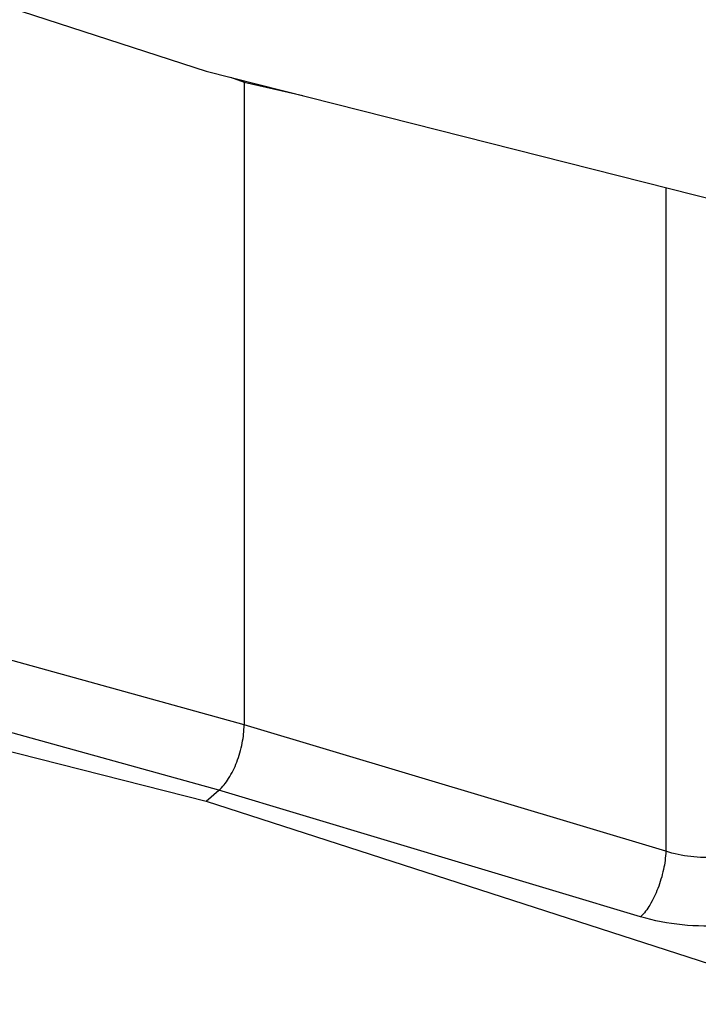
# Model space of a CAD drawing. Extents: x 0 to 594, y 0 to 420.
# Tile 49 of 93: x 502 to 516, y 183 to 203. Entities that reach past the tile are written whole.
import ezdxf

# ---------------------------------------------------------------- set-up
doc = ezdxf.new("R2010")
doc.units = 0
doc.header["$LTSCALE"] = 32.67
doc.layers.get('0').update_dxf_attribs({"linetype": 'CONTINUOUS'})

msp = doc.modelspace()

# ---------------------------------------------------------------- linework, layer by layer
at = {"color": 7, "linetype": 'CONTINUOUS'}
for p, q in [((493.332, 205.908), (505.761, 201.886)), ((505.761, 201.886), (518.191, 198.732)), ((506.511, 201.67), (506.511, 188.938)), ((493.332, 190.577), (505.761, 187.423)), ((505.761, 187.423), (506.012, 187.64)), ((505.761, 187.423), (518.191, 183.401))]:
    msp.add_line(p, q, dxfattribs=at)
at = {"color": 9, "linetype": 'CONTINUOUS'}
for p, q in [((506.239, 201.764), (506.511, 201.67)), ((506.511, 201.67), (507.671, 201.401)), ((514.862, 199.576), (514.862, 186.432)), ((506.511, 188.938), (498.49, 191.158)), ((506.012, 187.64), (497.991, 189.86)), ((514.862, 186.432), (506.511, 188.938)), ((514.363, 185.134), (506.012, 187.64))]:
    msp.add_line(p, q, dxfattribs=at)
at = {"color": 7, "linetype": 'CONTINUOUS'}
msp.add_arc((505.046, 201.67), 1.466, 359.9963, 1.0094, dxfattribs=at)
msp.add_open_spline([(506.012, 187.64), (506.087, 187.705), (506.225, 187.885), (506.378, 188.203), (506.482, 188.564), (506.511, 188.816), (506.511, 188.938)], degree=3, knots=[0, 0, 0, 0, 0.211109, 0.468371, 0.74256, 1, 1, 1, 1], dxfattribs=at)
at = {"color": 9, "linetype": 'CONTINUOUS'}
for points, knots in [([(516.742, 186.556), (516.623, 186.482), (516.336, 186.37), (515.864, 186.296), (515.358, 186.311), (515.022, 186.38), (514.862, 186.432)], [0, 0, 0, 0, 0.21801, 0.470833, 0.739142, 1, 1, 1, 1]), ([(514.862, 186.432), (514.858, 186.311), (514.822, 186.06), (514.715, 185.701), (514.565, 185.383), (514.435, 185.202), (514.363, 185.134)], [0, 0, 0, 0, 0.257364, 0.532652, 0.790566, 1, 1, 1, 1]), ([(517.495, 185.389), (517.296, 185.265), (516.82, 185.073), (516.033, 184.94), (515.191, 184.949), (514.63, 185.054), (514.363, 185.134)], [0, 0, 0, 0, 0.218549, 0.47186, 0.740109, 1, 1, 1, 1])]:
    msp.add_open_spline(points, degree=3, knots=knots, dxfattribs=at)

doc.saveas('drawing.dxf')
